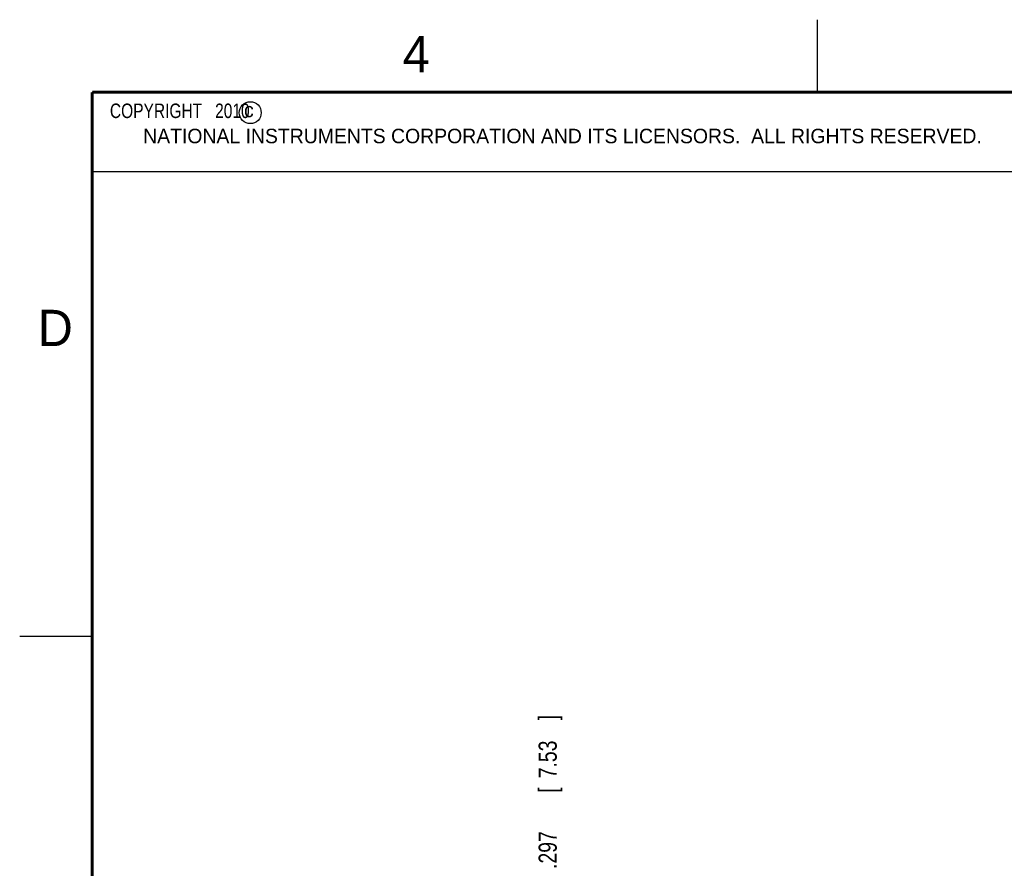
# Model space of a CAD drawing. Header units: inches. Extents: x 0 to 22, y 0 to 17.
# Tile 55 of 85: x 0 to 6.8, y 11.1 to 17. Entities that reach past the tile are written whole.
import ezdxf

# ---------------------------------------------------------------- set-up
doc = ezdxf.new("R2010")
doc.units = ezdxf.units.IN
doc.header["$LTSCALE"] = 1.21
doc.header["$MEASUREMENT"] = 0
doc.layers.get('0').update_dxf_attribs({"linetype": 'CONTINUOUS'})
doc.layers.add('DIMENSIONS', color=7, linetype='CONTINUOUS')
doc.styles.get("Standard").update_dxf_attribs({"font": 'txt', "width": 0.8})
doc.dimstyles.new('DIMSTYLE_1', dxfattribs={"dimtxt": 0.125, "dimasz": 0.18, "dimexe": 0.18, "dimexo": 0.0625, "dimgap": 0.09, "dimtad": 0, "dimtih": 1, "dimtoh": 1, "dimdec": 3, "dimzin": 4, "dimdsep": 46, "dimtxsty": 'STANDARD', "dimblk": '_FILLED', "dimblk1": '_FILLED', "dimblk2": '_FILLED', "dimcen": 0.09, "dimadec": 0, "dimazin": 0, "dimtp": 0.01, "dimtm": 0.01, "dimtfac": 1, "dimtdec": 3, "dimtofl": 0, "dimtmove": 0, "dimatfit": 3, "dimldrblk": '_FILLED', "dimfxl": 1, "dimtolj": 1, "dimtzin": 4, "dimarcsym": 0})

# ---------------------------------------------------------------- blocks, each defined once
blk = doc.blocks.new('*D7')
at = {"layer": 'DIMENSIONS', "color": 2, "linetype": 'CONTINUOUS'}
blk.add_line((3.6394, 9.1937), (3.6394, 10.7828), dxfattribs=at)
at = {"layer": 'DIMENSIONS', "color": 2, "linetype": 'CONTINUOUS', "width": 0.8}
for s, p in [(']', (3.7019, 12.1703)), ('7.53', (3.7019, 11.7703)), ('[', (3.7019, 11.6703)), ('.297', (3.7019, 11.1453)), ('2X ', (3.7019, 10.8453))]:
    blk.add_text(s, height=0.125, rotation=90, dxfattribs=at).set_placement(p)
blk = doc.blocks.new('_FILLED')
at = {"color": 0, "linetype": 'BYBLOCK'}
blk.add_solid([(0, 0), (-1, 0.174), (-1, -0.174)], dxfattribs=at)

msp = doc.modelspace()

# ---------------------------------------------------------------- linework, layer by layer
at = {"color": 2, "linetype": 'CONTINUOUS'}
for p, q in [((5.5, 16.5), (5.5, 17)), ((0.4999, 16.5), (9.1249, 16.5)), ((0.4999, 16.5), (0.4999, 15.9531)), ((0.4999, 15.9531), (9.1249, 15.9531)), ((0, 12.75), (0.5, 12.75))]:
    msp.add_line(p, q, dxfattribs=at)
at = {"color": 7, "linetype": 'CONTINUOUS', "const_width": 0.02}
for points in [[(0.5, 16.5), (0.5, 0.5)], [(21.5, 16.5), (0.5, 16.5)]]:
    msp.add_lwpolyline(points, dxfattribs=at)
at = {"color": 2, "linetype": 'CONTINUOUS'}
msp.add_circle((1.5893, 16.359), 0.0754, dxfattribs=at)

# ---------------------------------------------------------------- texts
for s, height, p in [('4', 0.25, (2.64, 16.6369)), ('c', 0.1, (1.5463, 16.328)), ('NATIONAL INSTRUMENTS CORPORATION AND ITS LICENSORS.  ALL RIGHTS RESERVED.', 0.1, (0.851, 16.1482)), ('D', 0.25, (0.125, 14.75))]:
    msp.add_text(s, height=height, dxfattribs=at).set_placement(p)
at = {"color": 2, "linetype": 'CONTINUOUS', "insert": (0.5624, 16.4219), "char_height": 0.1, "width": 1.44, "attachment_point": 1}
msp.add_mtext('  COPYRIGHT   2010', dxfattribs=at)

# ---------------------------------------------------------------- dimensions: what is measured, and where the dimension line sits
at = {"layer": 'DIMENSIONS', "color": 2, "linetype": 'CONTINUOUS'}
dim = msp.add_ordinate_dim(feature_location=(3.6394, 9.1937), offset=(0, 1.5891), dtype=1, origin=(3.3428, 5.1552), text='2X <>', dimstyle='DIMSTYLE_1', dxfattribs=at)
dim.commit()
dim.dimension.update_dxf_attribs({"geometry": '*D7', "text_midpoint": (3.6394, 11.5578)})

doc.saveas('drawing.dxf')
